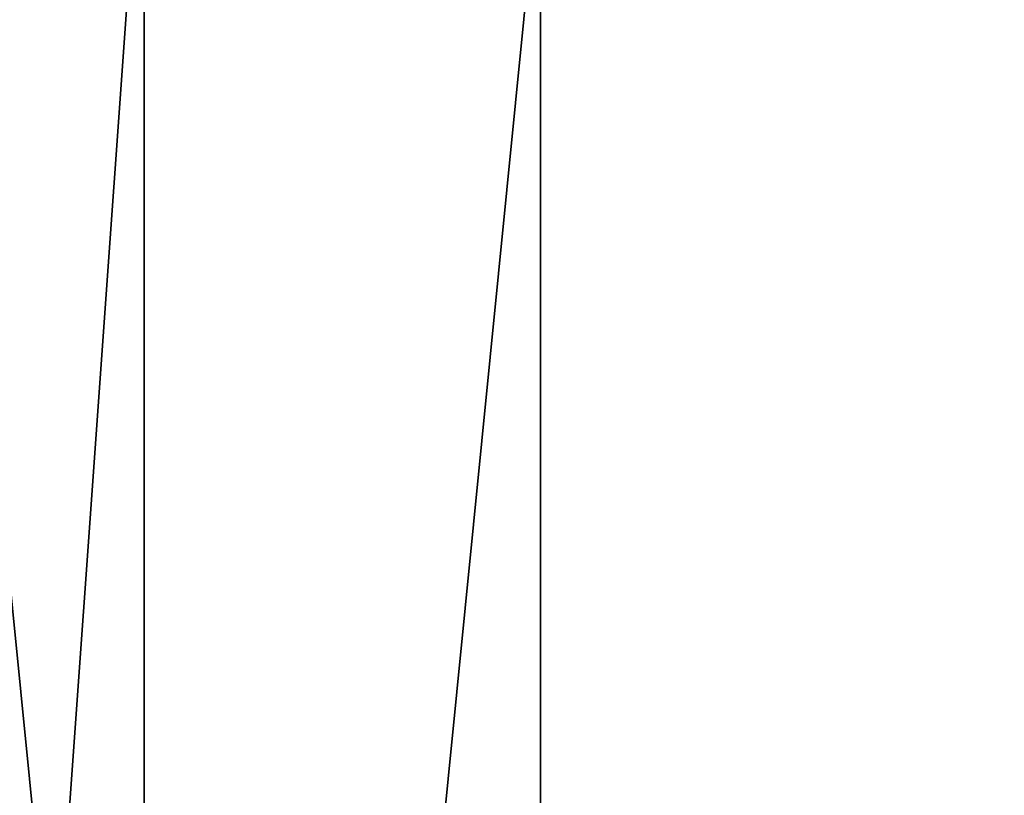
# Model space of a CAD drawing. Header units: millimetres. Extents: x -348 to 175, y 0 to 247.
# Tile 122 of 196: x 132.72 to 138.24, y 54.7 to 59.06. Entities that reach past the tile are written whole.
import ezdxf

# ---------------------------------------------------------------- set-up
doc = ezdxf.new("R2010")
doc.units = ezdxf.units.MM
doc.header["$LTSCALE"] = 65.185185
for name, color, linetype in [('664', 7, 'CONTINUOUS'), ('666', 7, 'CONTINUOUS'), ('674', 7, 'CONTINUOUS'), ('675', 7, 'CONTINUOUS')]:
    doc.layers.add(name, color=color, linetype=linetype)

msp = doc.modelspace()

# ---------------------------------------------------------------- linework, layer by layer
at = {"layer": '664', "color": 7, "linetype": 'CONTINUOUS', "true_color": 0xe0f2ff}
for points in [[(132.25, 26), (135.64, 26, -10.4332), (132.25, 60), (132.25, 26)], [(132.25, 60), (135.64, 26, -10.4332), (135.6398, 60, -10.433), (132.25, 60)], [(135.6398, 60, -10.433), (135.64, 26, -10.4332), (144.5148, 60, -16.8812), (135.6398, 60, -10.433)], [(135.64, 26, -10.4332), (144.515, 26, -16.8813), (144.5148, 60, -16.8812), (135.64, 26, -10.4332)]]:
    msp.add_3dface(points, dxfattribs=at)
at = {"layer": '666', "color": 7, "linetype": 'CONTINUOUS', "true_color": 0xe0f2ff}
for points in [[(129.5, 60.5), (133.415, 60.5, -12.0493), (129.5, 5.8), (129.5, 60.5)], [(129.5, 5.8), (133.415, 60.5, -12.0493), (133.4151, 5.8, -12.0496), (129.5, 5.8)], [(133.415, 60.5, -12.0493), (143.665, 60.5, -19.4966), (133.4151, 5.8, -12.0496), (133.415, 60.5, -12.0493)], [(133.4151, 5.8, -12.0496), (143.665, 60.5, -19.4966), (143.6652, 5.8, -19.4967), (133.4151, 5.8, -12.0496)]]:
    msp.add_3dface(points, dxfattribs=at)
at = {"layer": '674', "color": 7, "linetype": 'CONTINUOUS', "true_color": 0xe0f2ff}
for points in [[(135.64, 26, 10.4332), (132.25, 26), (135.6398, 60, 10.433), (135.64, 26, 10.4332)], [(132.25, 26), (132.25, 60), (135.6398, 60, 10.433), (132.25, 26)], [(144.5148, 60, 16.8812), (135.64, 26, 10.4332), (135.6398, 60, 10.433), (144.5148, 60, 16.8812)], [(144.515, 26, 16.8813), (135.64, 26, 10.4332), (144.5148, 60, 16.8812), (144.515, 26, 16.8813)]]:
    msp.add_3dface(points, dxfattribs=at)
at = {"layer": '675', "color": 7, "linetype": 'CONTINUOUS', "true_color": 0xe0f2ff}
for points in [[(129.5, 60.5), (129.5, 5.8), (133.4151, 5.8, 12.0496), (129.5, 60.5)], [(133.415, 60.5, 12.0493), (129.5, 60.5), (133.4151, 5.8, 12.0496), (133.415, 60.5, 12.0493)], [(143.665, 60.5, 19.4966), (133.415, 60.5, 12.0493), (133.4151, 5.8, 12.0496), (143.665, 60.5, 19.4966)], [(143.6652, 5.8, 19.4967), (143.665, 60.5, 19.4966), (133.4151, 5.8, 12.0496), (143.6652, 5.8, 19.4967)]]:
    msp.add_3dface(points, dxfattribs=at)

doc.saveas('drawing.dxf')
